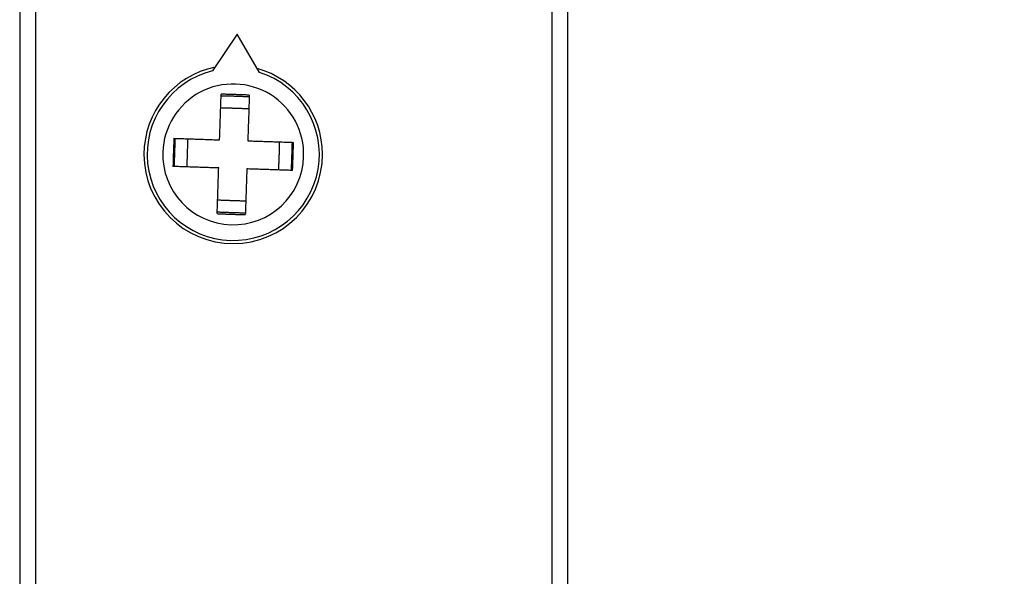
# Model space of a CAD drawing. Header units: millimetres. Extents: x 21 to 304, y 64 to 201.
# Tile 13 of 20: x 241 to 273, y 110 to 128. Entities that reach past the tile are written whole.
import ezdxf

# ---------------------------------------------------------------- set-up
doc = ezdxf.new("R2010")
doc.units = ezdxf.units.MM
doc.header["$MEASUREMENT"] = 0
doc.layers.get('0').update_dxf_attribs({"linetype": 'CONTINUOUS'})
doc.layers.get('Defpoints').update_dxf_attribs({"linetype": 'CONTINUOUS'})
doc.layers.add('View', color=7, linetype='CONTINUOUS')
doc.styles.get("Standard").update_dxf_attribs({"font": 'arial.ttf'})
doc.dimstyles.new('STANDARD2', dxfattribs={"dimscale": 0, "dimtxt": 3, "dimasz": 2.5, "dimexe": 1.25, "dimexo": 0.625, "dimtad": 0, "dimtih": 1, "dimtoh": 1, "dimdsep": 46, "dimtxsty": 'STANDARD', "dimcen": 2.5, "dimadec": 0, "dimazin": 0, "dimtfac": 1, "dimtmove": 0, "dimatfit": 3, "dimfxl": 1, "dimarcsym": 0})

# ---------------------------------------------------------------- blocks, each defined once
blk = doc.blocks.new('*D0')
at = {"color": 0, "linetype": 'ByBlock', "lineweight": -2}
for p, q in [((258.274, 152.798), (274.747, 152.798)), ((273.497, 150.298), (273.497, 131.569)), ((273.497, 110.798), (273.497, 126.476)), ((258.274, 108.298), (274.747, 108.298))]:
    blk.add_line(p, q, dxfattribs=at)
at = {"color": 0}
for points in [[(273.913, 150.298), (273.08, 150.298), (273.497, 152.798)], [(273.08, 110.798), (273.913, 110.798), (273.497, 108.298)]]:
    blk.add_solid(points, dxfattribs=at)
at = {"layer": 'Defpoints', "color": 0}
for p in [(257.649, 152.798), (257.649, 108.298), (273.497, 108.298)]:
    blk.add_point(p, dxfattribs=at)
at = {"color": 0, "linetype": 'ByBlock', "insert": (273.497, 129.023), "char_height": 3, "attachment_point": 5}
blk.add_mtext('1.752 [44.50]', dxfattribs=at)
blk = doc.blocks.new('*D3')
at = {"color": 0, "linetype": 'ByBlock', "lineweight": -2}
for p, q in [((250.624, 175.524), (294.079, 175.524)), ((292.829, 173.024), (292.829, 140.462)), ((292.829, 88.073), (292.829, 135.369)), ((250.624, 85.573), (294.079, 85.573))]:
    blk.add_line(p, q, dxfattribs=at)
at = {"color": 0}
for points in [[(293.246, 173.024), (292.412, 173.024), (292.829, 175.524)], [(292.412, 88.073), (293.246, 88.073), (292.829, 85.573)]]:
    blk.add_solid(points, dxfattribs=at)
at = {"layer": 'Defpoints', "color": 0}
for p in [(249.999, 175.524), (249.999, 85.573), (292.829, 85.573)]:
    blk.add_point(p, dxfattribs=at)
at = {"color": 0, "linetype": 'ByBlock', "insert": (292.829, 137.915), "char_height": 3, "attachment_point": 5}
blk.add_mtext('3.541 [89.95]', dxfattribs=at)

msp = doc.modelspace()

# ---------------------------------------------------------------- linework, layer by layer
at = {"layer": 'View'}
for p, q in [((241.249, 151.698), (241.249, 109.398)), ((241.749, 151.698), (241.749, 109.398)), ((258.249, 109.398), (258.249, 151.698)), ((258.749, 109.398), (258.749, 151.698)), ((248.197, 127.152), (247.407, 125.978)), ((248.906, 125.928), (248.197, 127.152))]:
    msp.add_line(p, q, dxfattribs=at)
for radius, start, end in [(2.85, 101.737, 180), (2.75, 103.911, 268.0846), (2.75, 268.0846, 72.258), (2.85, 0, 74.4326), (2.25, 358.0846, 178.085), (2.85, 180, 0), (2.25, 178.085, 358.0846)]:
    msp.add_arc((248.068, 123.308), radius, start, end, dxfattribs=at)
for points, degree in [([(247.633, 123.773), (247.658, 124.512), (247.682, 125.233)], 2), ([(247.681, 125.186), (248.13, 125.176), (248.58, 125.156)], 2), ([(248.582, 125.203), (248.132, 125.221), (247.682, 125.233)], 2), ([(248.582, 125.203), (248.558, 124.482), (248.533, 123.743)], 2), ([(248.582, 125.203), (248.581, 125.183)], 1), ([(248.567, 124.761), (248.117, 124.781), (247.667, 124.792)], 2), ([(246.173, 123.822), (246.157, 123.372)], 1), ([(246.173, 123.822), (246.895, 123.798), (247.633, 123.773)], 2), ([(246.19, 122.921), (246.201, 123.371), (246.22, 123.82)], 2), ([(246.615, 123.807), (246.596, 123.358), (246.585, 122.908)], 2), ([(248.533, 123.743), (249.272, 123.718), (249.993, 123.694)], 2), ([(249.521, 122.81), (249.541, 123.259), (249.551, 123.709)], 2), ([(249.946, 123.696), (249.935, 123.246), (249.916, 122.796)], 2), ([(249.98, 123.244), (249.993, 123.694)], 1), ([(246.157, 123.372), (246.143, 122.923)], 1), ([(249.963, 122.795), (249.98, 123.244)], 1), ([(247.603, 122.874), (246.865, 122.898), (246.143, 122.923)], 2), ([(247.555, 121.414), (247.579, 122.135), (247.603, 122.874)], 2), ([(248.503, 122.844), (248.478, 122.105), (248.454, 121.383)], 2), ([(249.963, 122.795), (249.242, 122.819), (248.503, 122.844)], 2), ([(247.569, 121.855), (248.019, 121.836), (248.469, 121.825)], 2), ([(247.555, 121.414), (248.004, 121.395), (248.454, 121.383)], 2), ([(248.456, 121.431), (248.006, 121.441), (247.556, 121.461)], 2)]:
    msp.add_open_spline(points, degree=degree, dxfattribs=at)

# ---------------------------------------------------------------- dimensions: what is measured, and where the dimension line sits
at = {"linetype": 'ByBlock'}
for base, p1, p2, text, picture, middle in [((292.829, 85.573), (249.999, 175.524), (249.999, 85.573), '3.541 [89.95]', '*D3', (292.829, 137.915)), ((273.497, 108.298), (257.649, 152.798), (257.649, 108.298), '1.752 [44.50]', '*D0', (273.497, 129.023))]:
    dim = msp.add_linear_dim(base=base, p1=p1, p2=p2, angle=90, text=text, dimstyle='STANDARD2', override={"dimscale": 1}, dxfattribs=at)
    dim.commit()
    dim.dimension.update_dxf_attribs({"geometry": picture, "text_midpoint": middle, "dimtype": 160})

doc.saveas('drawing.dxf')
